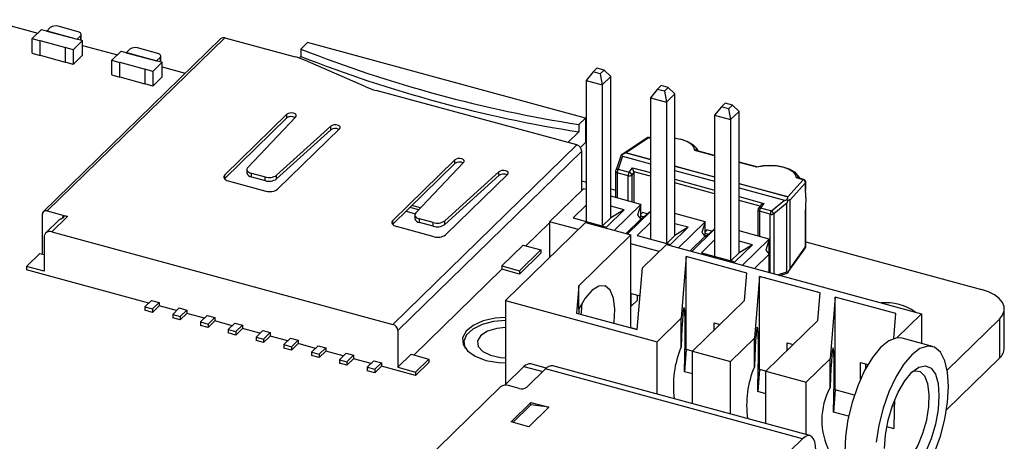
# Model space of a CAD drawing. Header units: millimetres. Extents: x 1628 to 1852, y 2209 to 2446.
# Tile 20 of 34: x 1817 to 1852, y 2263 to 2277. Entities that reach past the tile are written whole.
import ezdxf

# ---------------------------------------------------------------- set-up
doc = ezdxf.new("R2010")
doc.units = ezdxf.units.MM

msp = doc.modelspace()

# ---------------------------------------------------------------- linework, layer by layer
at = {"color": 7, "linetype": 'Continuous', "lineweight": 25}
for p, q in [((1815.958, 2277.382), (1817.702, 2276.908)), ((1818.143, 2277.106), (1818.017, 2276.983)), ((1819.12, 2276.957), (1818.413, 2277.149)), ((1817.509, 2276.719), (1817.836, 2277.038)), ((1817.836, 2277.038), (1817.999, 2276.993)), ((1817.999, 2276.993), (1817.995, 2276.989)), ((1819.1, 2276.688), (1817.995, 2276.989)), ((1817.999, 2276.993), (1817.999, 2276.988)), ((1818.017, 2276.983), (1819.078, 2276.694)), ((1824.254, 2276.745), (1818.038, 2270.678)), ((1819.078, 2276.694), (1819.204, 2276.817)), ((1819.227, 2276.66), (1819.227, 2276.866)), ((1824.254, 2276.745), (1826.712, 2276.077)), ((1817.509, 2276.719), (1817.783, 2276.645)), ((1817.509, 2276.205), (1817.509, 2276.719)), ((1817.783, 2276.645), (1817.788, 2276.649)), ((1817.783, 2276.13), (1817.783, 2276.645)), ((1817.788, 2276.649), (1818.672, 2276.409)), ((1817.788, 2276.135), (1817.788, 2276.649)), ((1824.115, 2276.717), (1817.898, 2270.65)), ((1818.668, 2276.404), (1818.672, 2276.409)), ((1818.942, 2276.33), (1818.668, 2276.404)), ((1818.668, 2276.404), (1818.668, 2275.89)), ((1819.268, 2276.649), (1818.942, 2276.33)), ((1819.105, 2276.693), (1819.1, 2276.688)), ((1819.105, 2276.693), (1819.268, 2276.649)), ((1819.268, 2276.134), (1819.268, 2276.649)), ((1819.268, 2276.482), (1820.492, 2276.15)), ((1821.909, 2276.197), (1821.201, 2276.39)), ((1827.153, 2276.579), (1826.92, 2276.351)), ((1836.882, 2273.935), (1827.153, 2276.579)), ((1817.509, 2276.205), (1817.783, 2276.13)), ((1817.783, 2276.13), (1817.788, 2276.135)), ((1817.788, 2276.135), (1818.668, 2275.896)), ((1818.942, 2276.33), (1818.942, 2275.815)), ((1818.942, 2275.815), (1819.268, 2276.134)), ((1820.297, 2275.96), (1820.624, 2276.279)), ((1820.624, 2276.279), (1820.788, 2276.234)), ((1820.788, 2276.234), (1820.783, 2276.23)), ((1821.889, 2275.929), (1820.783, 2276.23)), ((1820.788, 2276.234), (1820.788, 2276.228)), ((1820.931, 2276.347), (1820.805, 2276.224)), ((1820.805, 2276.224), (1821.866, 2275.935)), ((1821.866, 2275.935), (1821.992, 2276.058)), ((1822.016, 2275.9), (1822.016, 2276.106)), ((1826.858, 2276.034), (1826.92, 2276.094)), ((1826.92, 2276.351), (1826.92, 2276.094)), ((1818.942, 2275.815), (1818.668, 2275.89)), ((1820.297, 2275.96), (1820.572, 2275.885)), ((1820.297, 2275.445), (1820.297, 2275.96)), ((1820.572, 2275.885), (1820.576, 2275.89)), ((1820.572, 2275.371), (1820.572, 2275.885)), ((1820.576, 2275.89), (1821.461, 2275.649)), ((1820.576, 2275.376), (1820.576, 2275.89)), ((1822.057, 2275.889), (1821.73, 2275.57)), ((1821.893, 2275.934), (1821.889, 2275.929)), ((1821.893, 2275.934), (1822.057, 2275.889)), ((1822.057, 2275.375), (1822.057, 2275.889)), ((1822.057, 2275.724), (1822.871, 2275.503)), ((1829.191, 2275.024), (1827.075, 2275.951)), ((1820.297, 2275.445), (1820.572, 2275.371)), ((1820.572, 2275.371), (1820.576, 2275.376)), ((1820.576, 2275.376), (1821.456, 2275.136)), ((1821.456, 2275.645), (1821.461, 2275.649)), ((1821.456, 2275.645), (1821.456, 2275.131)), ((1821.73, 2275.57), (1821.456, 2275.645)), ((1821.73, 2275.57), (1821.73, 2275.056)), ((1821.73, 2275.056), (1822.057, 2275.375)), ((1837.147, 2275.55), (1836.91, 2275.251)), ((1837.279, 2275.679), (1837.147, 2275.55)), ((1837.398, 2275.481), (1837.147, 2275.55)), ((1837.531, 2275.611), (1837.279, 2275.679)), ((1837.531, 2275.611), (1837.398, 2275.481)), ((1837.398, 2275.481), (1837.471, 2275.098)), ((1837.768, 2275.387), (1837.471, 2275.098)), ((1837.768, 2275.387), (1837.531, 2275.611)), ((1837.768, 2270.431), (1837.768, 2275.387)), ((1821.73, 2275.056), (1821.456, 2275.131)), ((1836.91, 2275.251), (1837.471, 2275.098)), ((1836.91, 2275.251), (1836.91, 2270.305)), ((1837.471, 2275.098), (1837.471, 2270.152)), ((1839.526, 2275.069), (1839.393, 2274.939)), ((1839.777, 2275), (1839.526, 2275.069)), ((1836.575, 2272.989), (1829.553, 2274.898)), ((1839.393, 2274.939), (1839.156, 2274.64)), ((1839.645, 2274.871), (1839.393, 2274.939)), ((1839.777, 2275), (1839.645, 2274.871)), ((1839.645, 2274.871), (1839.718, 2274.487)), ((1840.014, 2274.777), (1839.718, 2274.487)), ((1840.014, 2274.777), (1839.777, 2275)), ((1840.014, 2269.82), (1840.014, 2274.777)), ((1839.156, 2274.64), (1839.718, 2274.487)), ((1839.156, 2274.64), (1839.156, 2269.694)), ((1839.718, 2274.487), (1839.718, 2269.541)), ((1841.639, 2274.329), (1841.403, 2274.03)), ((1841.772, 2274.458), (1841.639, 2274.329)), ((1841.891, 2274.26), (1841.639, 2274.329)), ((1842.024, 2274.39), (1841.772, 2274.458)), ((1842.024, 2274.39), (1841.891, 2274.26)), ((1842.261, 2274.166), (1842.024, 2274.39)), ((1824.25, 2271.942), (1826.426, 2274.066)), ((1826.735, 2273.982), (1825.054, 2272.205)), ((1826.426, 2273.937), (1826.426, 2274.066)), ((1841.403, 2274.03), (1841.964, 2273.877)), ((1841.403, 2274.03), (1841.403, 2269.084)), ((1841.891, 2274.26), (1841.964, 2273.877)), ((1842.261, 2274.166), (1841.964, 2273.877)), ((1842.261, 2269.21), (1842.261, 2274.166)), ((1824.25, 2271.813), (1826.426, 2273.937)), ((1827.968, 2273.647), (1826.068, 2271.929)), ((1827.968, 2273.518), (1827.968, 2273.647)), ((1836.648, 2273.707), (1836.882, 2273.935)), ((1836.648, 2273.707), (1836.648, 2273.45)), ((1836.882, 2273.935), (1836.882, 2273.077)), ((1841.964, 2273.877), (1841.964, 2268.931)), ((1827.968, 2273.518), (1826.068, 2271.801)), ((1826.1, 2271.439), (1828.276, 2273.563)), ((1836.648, 2273.45), (1836.264, 2273.074)), ((1830.134, 2266.703), (1836.575, 2272.989)), ((1836.882, 2273.077), (1836.702, 2272.902)), ((1839.03, 2273.234), (1838.135, 2272.63)), ((1839.09, 2273.24), (1838.306, 2272.711)), ((1839.156, 2273.236), (1839.113, 2273.248)), ((1836.752, 2272.77), (1830.311, 2266.484)), ((1836.752, 2271.401), (1836.752, 2272.77)), ((1841.403, 2272.625), (1840.757, 2272.801)), ((1830.135, 2270.342), (1832.311, 2272.466)), ((1830.135, 2270.214), (1832.311, 2272.338)), ((1832.62, 2272.382), (1830.939, 2270.606)), ((1832.311, 2272.338), (1832.311, 2272.466)), ((1838.103, 2272.568), (1837.942, 2272.096)), ((1838.182, 2272.592), (1838.027, 2272.138)), ((1838.182, 2272.592), (1839.156, 2272.328)), ((1842.88, 2272.224), (1842.261, 2272.392)), ((1824.25, 2271.813), (1824.25, 2271.942)), ((1825.023, 2272.137), (1825.023, 2272.009)), ((1825.183, 2272.001), (1825.668, 2271.869)), ((1825.183, 2271.872), (1825.183, 2272.001)), ((1826.068, 2271.801), (1826.068, 2271.929)), ((1833.853, 2272.047), (1831.953, 2270.33)), ((1833.853, 2271.919), (1831.953, 2270.201)), ((1831.985, 2269.84), (1834.161, 2271.964)), ((1833.853, 2271.919), (1833.853, 2272.047)), ((1837.937, 2272.064), (1837.937, 2271.15)), ((1838.373, 2271.914), (1837.99, 2272.018)), ((1838.027, 2272.138), (1838.41, 2272.034)), ((1838.41, 2272.034), (1838.526, 2272.193)), ((1838.578, 2272.031), (1838.508, 2271.936)), ((1838.578, 2272.031), (1838.578, 2270.975)), ((1840.014, 2272.094), (1841.403, 2271.717)), ((1824.25, 2271.813), (1824.243, 2271.805)), ((1824.376, 2271.733), (1825.695, 2271.374)), ((1825.183, 2271.872), (1825.668, 2271.74)), ((1825.668, 2271.74), (1825.668, 2271.869)), ((1836.752, 2271.73), (1836.91, 2271.687)), ((1843.966, 2271.173), (1844.501, 2271.769)), ((1844.591, 2271.661), (1844.053, 2271.062)), ((1844.501, 2271.769), (1844.267, 2271.833)), ((1844.524, 2271.777), (1844.317, 2271.833)), ((1844.591, 2271.397), (1844.591, 2271.661)), ((1844.598, 2271.416), (1844.598, 2271.681)), ((1836.808, 2271.456), (1835.623, 2270.299)), ((1836.91, 2271.429), (1836.808, 2271.456)), ((1837.768, 2271.454), (1837.937, 2271.408)), ((1842.261, 2271.484), (1843.846, 2271.053)), ((1836.91, 2270.883), (1836.446, 2270.431)), ((1838.821, 2270.909), (1837.768, 2271.196)), ((1838.821, 2270.909), (1837.886, 2269.997)), ((1838.821, 2270.909), (1838.705, 2270.527)), ((1838.821, 2270.39), (1838.821, 2270.909)), ((1843.015, 2270.874), (1842.938, 2270.769)), ((1843.125, 2270.943), (1843.009, 2270.784)), ((1843.391, 2270.68), (1843.846, 2271.053)), ((1843.932, 2270.947), (1843.475, 2270.571)), ((1843.932, 2268.541), (1843.932, 2270.947)), ((1844.053, 2268.661), (1844.053, 2271.062)), ((1817.861, 2270.555), (1817.861, 2269.164)), ((1818.038, 2270.678), (1818.745, 2270.486)), ((1830.599, 2270.667), (1830.919, 2270.58)), ((1831.043, 2270.716), (1830.735, 2270.8)), ((1831.108, 2270.784), (1830.804, 2270.867)), ((1830.908, 2270.538), (1830.908, 2270.409)), ((1837.615, 2270.113), (1838.231, 2270.715)), ((1838.231, 2270.715), (1837.768, 2270.841)), ((1838.231, 2270.715), (1837.768, 2270.431)), ((1838.354, 2269.87), (1839.156, 2270.653)), ((1838.883, 2270.621), (1838.821, 2270.561)), ((1839.053, 2270.575), (1838.883, 2270.621)), ((1838.93, 2270.466), (1839.156, 2270.666)), ((1841.067, 2270.299), (1840.014, 2270.585)), ((1842.918, 2270.71), (1842.918, 2269.796)), ((1843.354, 2270.56), (1842.972, 2270.664)), ((1843.009, 2270.784), (1843.391, 2270.68)), ((1844.591, 2269.423), (1844.591, 2270.703)), ((1844.598, 2269.443), (1844.598, 2270.723)), ((1818.452, 2270.361), (1817.985, 2269.906)), ((1818.745, 2270.486), (1818.195, 2269.948)), ((1830.135, 2270.214), (1830.128, 2270.206)), ((1830.135, 2270.214), (1830.135, 2270.342)), ((1831.553, 2270.27), (1831.068, 2270.401)), ((1831.068, 2270.273), (1831.068, 2270.401)), ((1831.553, 2270.141), (1831.068, 2270.273)), ((1831.553, 2270.141), (1831.553, 2270.27)), ((1831.953, 2270.201), (1831.953, 2270.33)), ((1834.083, 2267.537), (1836.883, 2270.27)), ((1835.623, 2270.262), (1834.794, 2269.454)), ((1836.633, 2270.025), (1835.623, 2270.299)), ((1835.623, 2270.299), (1835.623, 2269.039)), ((1836.446, 2270.431), (1837.615, 2270.113)), ((1836.883, 2270.27), (1838.475, 2269.837)), ((1837.48, 2270.15), (1837.768, 2270.431)), ((1838.818, 2270.388), (1838.301, 2269.884)), ((1839.156, 2270.272), (1838.693, 2269.82)), ((1838.705, 2270.527), (1838.818, 2270.388)), ((1838.818, 2270.388), (1838.93, 2270.466)), ((1838.821, 2270.508), (1838.941, 2270.476)), ((1840.477, 2270.104), (1840.014, 2270.23)), ((1841.067, 2270.299), (1840.133, 2269.386)), ((1841.067, 2270.299), (1840.952, 2269.917)), ((1841.067, 2269.78), (1841.067, 2270.299)), ((1818.195, 2269.948), (1830.134, 2266.703)), ((1831.579, 2269.775), (1830.261, 2270.134)), ((1839.861, 2269.503), (1840.477, 2270.104)), ((1840.477, 2270.104), (1840.014, 2269.82)), ((1840.6, 2269.259), (1841.403, 2270.043)), ((1840.952, 2269.917), (1841.064, 2269.777)), ((1841.064, 2269.777), (1841.176, 2269.856)), ((1841.129, 2270.011), (1841.067, 2269.95)), ((1841.067, 2269.898), (1841.187, 2269.865)), ((1841.3, 2269.964), (1841.129, 2270.011)), ((1841.176, 2269.856), (1841.403, 2270.055)), ((1843.314, 2269.688), (1842.261, 2269.975)), ((1817.929, 2269.763), (1817.929, 2268.563)), ((1838.475, 2269.837), (1836.65, 2268.055)), ((1838.475, 2266.58), (1838.475, 2269.837)), ((1839.463, 2269.256), (1838.475, 2269.524)), ((1838.693, 2269.82), (1839.861, 2269.503)), ((1838.873, 2268.681), (1839.713, 2269.5)), ((1839.713, 2269.5), (1848.646, 2267.073)), ((1839.726, 2269.539), (1840.014, 2269.82)), ((1841.064, 2269.777), (1840.548, 2269.274)), ((1841.403, 2269.662), (1840.939, 2269.209)), ((1842.724, 2269.494), (1842.261, 2269.62)), ((1843.314, 2269.688), (1842.379, 2268.776)), ((1843.314, 2269.688), (1843.198, 2269.306)), ((1843.314, 2268.522), (1843.314, 2269.688)), ((1844.598, 2269.598), (1850.746, 2267.927)), ((1817.31, 2268.731), (1817.777, 2269.187)), ((1817.777, 2269.187), (1817.929, 2269.146)), ((1833.952, 2268.751), (1834.698, 2269.48)), ((1834.571, 2268.583), (1835.317, 2269.312)), ((1835.317, 2269.192), (1834.571, 2268.463)), ((1834.698, 2269.48), (1835.317, 2269.312)), ((1835.317, 2269.312), (1835.317, 2269.192)), ((1840.939, 2269.209), (1842.107, 2268.892)), ((1841.972, 2268.929), (1842.261, 2269.21)), ((1842.107, 2268.892), (1842.724, 2269.494)), ((1842.724, 2269.494), (1842.261, 2269.21)), ((1843.31, 2269.167), (1842.794, 2268.663)), ((1843.198, 2269.306), (1843.31, 2269.167)), ((1843.31, 2269.167), (1843.31, 2268.523)), ((1843.991, 2268.551), (1844.58, 2269.385)), ((1844.053, 2268.661), (1844.591, 2269.423)), ((1840.411, 2269.078), (1840.23, 2266.914)), ((1842.534, 2268.501), (1840.411, 2269.078)), ((1840.411, 2265.821), (1840.411, 2269.078)), ((1817.31, 2268.731), (1817.31, 2268.611)), ((1817.929, 2268.563), (1817.31, 2268.731)), ((1821.592, 2267.448), (1817.31, 2268.611)), ((1833.952, 2268.631), (1830.874, 2265.627)), ((1833.952, 2268.751), (1833.952, 2268.631)), ((1833.952, 2268.751), (1834.571, 2268.583)), ((1834.571, 2268.463), (1833.952, 2268.631)), ((1834.571, 2268.583), (1834.571, 2268.463)), ((1838.692, 2266.517), (1838.873, 2268.681)), ((1842.453, 2267.539), (1842.534, 2268.501)), ((1843.691, 2268.42), (1843.938, 2268.496)), ((1842.976, 2268.381), (1842.794, 2266.217)), ((1845.099, 2267.804), (1842.976, 2268.381)), ((1842.976, 2265.124), (1842.976, 2268.381)), ((1836.65, 2268.055), (1836.569, 2267.094)), ((1836.65, 2267.233), (1836.65, 2268.055)), ((1838.485, 2267.78), (1838.791, 2267.697)), ((1838.485, 2267.344), (1838.485, 2267.78)), ((1845.018, 2266.842), (1845.099, 2267.804)), ((1821.455, 2267.314), (1821.688, 2267.542)), ((1821.688, 2267.542), (1821.954, 2267.47)), ((1821.72, 2267.242), (1821.954, 2267.47)), ((1821.954, 2267.47), (1821.954, 2267.35)), ((1834.083, 2267.537), (1839.39, 2266.094)), ((1834.083, 2267.537), (1834.083, 2264.6)), ((1838.686, 2267.541), (1838.485, 2267.344)), ((1838.686, 2267.725), (1838.686, 2267.541)), ((1840.628, 2265.758), (1842.453, 2267.539)), ((1845.629, 2267.66), (1845.448, 2265.496)), ((1847.752, 2267.083), (1845.629, 2267.66)), ((1845.629, 2264.402), (1845.629, 2267.66)), ((1821.455, 2267.314), (1821.72, 2267.242)), ((1821.455, 2267.314), (1821.455, 2267.194)), ((1821.72, 2267.122), (1821.455, 2267.194)), ((1821.954, 2267.35), (1821.72, 2267.122)), ((1821.72, 2267.242), (1821.72, 2267.122)), ((1822.565, 2267.183), (1821.954, 2267.35)), ((1822.428, 2267.05), (1822.661, 2267.277)), ((1822.661, 2267.277), (1822.926, 2267.205)), ((1822.693, 2266.977), (1822.926, 2267.205)), ((1822.926, 2267.085), (1822.693, 2266.857)), ((1822.926, 2267.205), (1822.926, 2267.085)), ((1823.538, 2266.919), (1822.926, 2267.085)), ((1836.569, 2267.094), (1838.692, 2266.517)), ((1838.475, 2267.347), (1838.485, 2267.344)), ((1847.678, 2266.205), (1847.752, 2267.083)), ((1851.546, 2265.872), (1851.546, 2267.244)), ((1822.428, 2267.05), (1822.428, 2266.93)), ((1822.428, 2267.05), (1822.693, 2266.977)), ((1822.693, 2266.857), (1822.428, 2266.93)), ((1822.693, 2266.977), (1822.693, 2266.857)), ((1823.401, 2266.785), (1823.634, 2267.013)), ((1823.401, 2266.785), (1823.666, 2266.713)), ((1823.401, 2266.785), (1823.401, 2266.665)), ((1823.634, 2267.013), (1823.899, 2266.941)), ((1823.666, 2266.713), (1823.899, 2266.941)), ((1823.899, 2266.821), (1823.666, 2266.593)), ((1823.899, 2266.941), (1823.899, 2266.821)), ((1824.511, 2266.655), (1823.899, 2266.821)), ((1824.373, 2266.521), (1824.607, 2266.748)), ((1824.607, 2266.748), (1824.872, 2266.676)), ((1840.23, 2266.914), (1839.39, 2266.094)), ((1840.23, 2265.91), (1840.23, 2266.914)), ((1841.384, 2266.756), (1841.593, 2266.7)), ((1841.384, 2266.496), (1841.384, 2266.756)), ((1843.193, 2265.061), (1845.018, 2266.842)), ((1847.781, 2266.228), (1848.646, 2267.073)), ((1848.646, 2267.073), (1848.646, 2266.033)), ((1851.373, 2266.883), (1849.546, 2265.1)), ((1851.373, 2266.883), (1851.373, 2265.512)), ((1823.666, 2266.593), (1823.401, 2266.665)), ((1823.666, 2266.713), (1823.666, 2266.593)), ((1824.373, 2266.521), (1824.373, 2266.401)), ((1824.373, 2266.521), (1824.639, 2266.449)), ((1824.639, 2266.329), (1824.373, 2266.401)), ((1824.639, 2266.449), (1824.872, 2266.676)), ((1824.872, 2266.556), (1824.639, 2266.329)), ((1824.639, 2266.449), (1824.639, 2266.329)), ((1824.872, 2266.676), (1824.872, 2266.556)), ((1825.483, 2266.39), (1824.872, 2266.556)), ((1825.346, 2266.256), (1825.58, 2266.484)), ((1825.58, 2266.484), (1825.845, 2266.412)), ((1825.612, 2266.184), (1825.845, 2266.412)), ((1825.845, 2266.412), (1825.845, 2266.292)), ((1830.311, 2266.484), (1830.311, 2265.198)), ((1838.475, 2266.58), (1838.472, 2266.577)), ((1838.692, 2266.521), (1838.475, 2266.58)), ((1841.571, 2266.678), (1841.571, 2266.706)), ((1825.346, 2266.256), (1825.346, 2266.136)), ((1825.346, 2266.256), (1825.612, 2266.184)), ((1825.612, 2266.064), (1825.346, 2266.136)), ((1825.845, 2266.292), (1825.612, 2266.064)), ((1825.612, 2266.184), (1825.612, 2266.064)), ((1826.456, 2266.126), (1825.845, 2266.292)), ((1826.319, 2265.992), (1826.553, 2266.22)), ((1826.553, 2266.22), (1826.818, 2266.148)), ((1826.585, 2265.92), (1826.818, 2266.148)), ((1826.818, 2266.148), (1826.818, 2266.028)), ((1832.62, 2266.061), (1832.62, 2265.945)), ((1839.39, 2264.255), (1839.39, 2266.094)), ((1842.794, 2266.217), (1841.954, 2265.397)), ((1842.794, 2265.213), (1842.794, 2266.217)), ((1843.949, 2266.059), (1844.157, 2266.002)), ((1843.949, 2265.799), (1843.949, 2266.059)), ((1847.967, 2266.217), (1847.781, 2266.228)), ((1849.028, 2265.929), (1847.967, 2266.217)), ((1826.319, 2265.992), (1826.319, 2265.872)), ((1826.319, 2265.992), (1826.585, 2265.92)), ((1826.585, 2265.8), (1826.319, 2265.872)), ((1826.818, 2266.028), (1826.585, 2265.8)), ((1826.585, 2265.92), (1826.585, 2265.8)), ((1827.429, 2265.861), (1826.818, 2266.028)), ((1827.292, 2265.728), (1827.525, 2265.955)), ((1827.292, 2265.728), (1827.557, 2265.655)), ((1827.292, 2265.728), (1827.292, 2265.607)), ((1827.525, 2265.955), (1827.791, 2265.883)), ((1827.557, 2265.655), (1827.791, 2265.883)), ((1827.791, 2265.763), (1827.557, 2265.535)), ((1827.791, 2265.883), (1827.791, 2265.763)), ((1828.402, 2265.597), (1827.791, 2265.763)), ((1840.411, 2265.821), (1840.346, 2265.041)), ((1840.631, 2265.761), (1840.411, 2265.821)), ((1840.628, 2265.758), (1841.954, 2265.397)), ((1840.628, 2263.919), (1840.628, 2265.758)), ((1844.135, 2265.981), (1844.135, 2266.008)), ((1827.557, 2265.535), (1827.292, 2265.607)), ((1827.557, 2265.655), (1827.557, 2265.535)), ((1828.265, 2265.463), (1828.498, 2265.691)), ((1828.265, 2265.463), (1828.265, 2265.343)), ((1828.265, 2265.463), (1828.53, 2265.391)), ((1828.498, 2265.691), (1828.764, 2265.619)), ((1828.53, 2265.391), (1828.764, 2265.619)), ((1828.764, 2265.499), (1828.53, 2265.271)), ((1828.53, 2265.391), (1828.53, 2265.271)), ((1828.764, 2265.619), (1828.764, 2265.499)), ((1829.375, 2265.333), (1828.764, 2265.499)), ((1829.238, 2265.199), (1829.471, 2265.426)), ((1829.471, 2265.426), (1829.736, 2265.354)), ((1830.311, 2265.198), (1830.778, 2265.654)), ((1830.778, 2265.654), (1831.397, 2265.485)), ((1830.93, 2265.03), (1831.397, 2265.485)), ((1831.397, 2265.365), (1830.93, 2264.91)), ((1831.397, 2265.485), (1831.397, 2265.365)), ((1841.954, 2263.558), (1841.954, 2265.397)), ((1845.448, 2265.496), (1844.608, 2264.676)), ((1845.448, 2264.492), (1845.448, 2265.496)), ((1846.514, 2265.362), (1846.772, 2265.292)), ((1846.514, 2264.784), (1846.514, 2265.362)), ((1851.373, 2265.512), (1849.523, 2263.706)), ((1828.53, 2265.271), (1828.265, 2265.343)), ((1829.238, 2265.199), (1829.503, 2265.127)), ((1829.238, 2265.199), (1829.238, 2265.079)), ((1829.503, 2265.007), (1829.238, 2265.079)), ((1829.503, 2265.127), (1829.736, 2265.354)), ((1829.736, 2265.234), (1829.503, 2265.007)), ((1829.503, 2265.127), (1829.503, 2265.007)), ((1829.736, 2265.354), (1829.736, 2265.234)), ((1830.93, 2264.91), (1829.736, 2265.234)), ((1830.311, 2265.198), (1830.93, 2265.03)), ((1830.93, 2265.03), (1830.93, 2264.91)), ((1834.727, 2265.228), (1834.053, 2264.57)), ((1834.727, 2265.228), (1835.388, 2265.049)), ((1835.48, 2265.139), (1834.827, 2264.501)), ((1835.51, 2265.166), (1834.966, 2265.313)), ((1844.479, 2262.693), (1835.48, 2265.139)), ((1844.741, 2262.801), (1835.742, 2265.246)), ((1840.628, 2264.964), (1840.346, 2265.041)), ((1842.976, 2265.124), (1842.911, 2264.344)), ((1843.196, 2265.064), (1842.976, 2265.124)), ((1843.193, 2265.061), (1844.608, 2264.676)), ((1843.193, 2263.222), (1843.193, 2265.061)), ((1846.7, 2265.164), (1846.7, 2265.311)), ((1844.608, 2262.837), (1844.608, 2264.676)), ((1833.91, 2264.517), (1829.523, 2260.235)), ((1834.556, 2264.458), (1834.181, 2264.56)), ((1843.193, 2264.267), (1842.911, 2264.344)), ((1845.629, 2264.402), (1845.564, 2263.623)), ((1846.296, 2264.221), (1845.629, 2264.402)), ((1834.274, 2263.283), (1834.974, 2263.966)), ((1834.343, 2263.264), (1834.974, 2263.88)), ((1835.593, 2263.798), (1834.893, 2263.114)), ((1834.974, 2263.966), (1835.593, 2263.798)), ((1834.974, 2263.88), (1834.974, 2263.966)), ((1835.593, 2263.798), (1834.974, 2263.88)), ((1847.707, 2263.838), (1847.635, 2263.857)), ((1846.094, 2263.479), (1845.564, 2263.623)), ((1834.893, 2263.114), (1834.274, 2263.283)), ((1847.686, 2263.046), (1847.433, 2263.115)), ((1838.412, 2256.771), (1844.479, 2262.693))]:
    msp.add_line(p, q, dxfattribs=at)
at = {"color": 8, "linetype": 'Continuous', "lineweight": 25}
for p, q in [((1819.204, 2276.817), (1819.204, 2276.666)), ((1821.992, 2276.058), (1821.992, 2275.907)), ((1839.156, 2273.222), (1839.09, 2273.24)), ((1839.156, 2272.477), (1838.297, 2272.71)), ((1838.306, 2272.711), (1839.156, 2272.48)), ((1841.403, 2272.611), (1840.707, 2272.8)), ((1842.883, 2272.209), (1842.261, 2272.378)), ((1837.99, 2272.018), (1837.99, 2271.135)), ((1838.373, 2271.031), (1838.373, 2271.914)), ((1838.508, 2271.936), (1838.508, 2270.994)), ((1838.526, 2272.193), (1839.156, 2272.022)), ((1839.156, 2271.891), (1838.576, 2272.049)), ((1840.014, 2272.247), (1841.403, 2271.87)), ((1841.403, 2271.866), (1840.014, 2272.243)), ((1840.014, 2271.788), (1841.403, 2271.411)), ((1841.403, 2271.281), (1840.014, 2271.658)), ((1842.261, 2271.637), (1843.966, 2271.173)), ((1843.97, 2271.168), (1842.261, 2271.633)), ((1842.261, 2271.178), (1843.125, 2270.943)), ((1842.996, 2270.848), (1842.261, 2271.048)), ((1842.972, 2270.664), (1842.972, 2269.781)), ((1843.354, 2268.511), (1843.354, 2270.56)), ((1843.475, 2270.571), (1843.475, 2268.478)), ((1818.569, 2270.468), (1818.569, 2270.428)), ((1843.609, 2268.442), (1843.932, 2268.541))]:
    msp.add_line(p, q, dxfattribs=at)
at = {"color": 7, "linetype": 'Continuous', "lineweight": 25, "flags": 128}
for points in [[(1819.204, 2276.817), (1819.219, 2276.836), (1819.226, 2276.856), (1819.226, 2276.876), (1819.218, 2276.896), (1819.203, 2276.915), (1819.181, 2276.931), (1819.153, 2276.946), (1819.12, 2276.957)], [(1821.992, 2276.058), (1822.007, 2276.077), (1822.015, 2276.097), (1822.014, 2276.117), (1822.007, 2276.137), (1821.991, 2276.155), (1821.969, 2276.172), (1821.942, 2276.186), (1821.909, 2276.197)], [(1826.735, 2273.982), (1826.754, 2274.015), (1826.747, 2274.05), (1826.715, 2274.081), (1826.662, 2274.103), (1826.597, 2274.113), (1826.529, 2274.11), (1826.469, 2274.093), (1826.426, 2274.066)], [(1828.276, 2273.563), (1828.295, 2273.597), (1828.288, 2273.631), (1828.256, 2273.662), (1828.203, 2273.684), (1828.138, 2273.694), (1828.07, 2273.691), (1828.011, 2273.674), (1827.968, 2273.647)], [(1840.014, 2273.226), (1840.039, 2273.223), (1840.272, 2273.177), (1840.476, 2273.104), (1840.635, 2273.011), (1840.74, 2272.903), (1840.782, 2272.788)], [(1840.842, 2272.778), (1840.778, 2272.865), (1840.691, 2272.962)], [(1832.62, 2272.382), (1832.639, 2272.416), (1832.632, 2272.451), (1832.6, 2272.482), (1832.547, 2272.504), (1832.482, 2272.514), (1832.414, 2272.51), (1832.354, 2272.493), (1832.311, 2272.466)], [(1842.878, 2272.219), (1843.104, 2272.261), (1843.35, 2272.273), (1843.598, 2272.256), (1843.832, 2272.209), (1844.036, 2272.137), (1844.195, 2272.044), (1844.299, 2271.936), (1844.341, 2271.821)], [(1844.267, 2271.833), (1844.236, 2271.944), (1844.143, 2272.049), (1843.993, 2272.14), (1843.798, 2272.211), (1843.572, 2272.255), (1843.332, 2272.269), (1843.097, 2272.254), (1842.883, 2272.209)], [(1824.25, 2271.942), (1824.228, 2271.914), (1824.217, 2271.884), (1824.217, 2271.854), (1824.229, 2271.824), (1824.252, 2271.796), (1824.285, 2271.771), (1824.327, 2271.75), (1824.376, 2271.733)], [(1825.054, 2272.205), (1825.034, 2272.177), (1825.024, 2272.148), (1825.026, 2272.118), (1825.038, 2272.089), (1825.061, 2272.062), (1825.094, 2272.038), (1825.135, 2272.017), (1825.183, 2272.001)], [(1834.161, 2271.964), (1834.18, 2271.997), (1834.173, 2272.032), (1834.141, 2272.063), (1834.088, 2272.085), (1834.023, 2272.095), (1833.955, 2272.091), (1833.896, 2272.075), (1833.853, 2272.047)], [(1844.401, 2271.81), (1844.338, 2271.897), (1844.251, 2271.995)], [(1830.939, 2270.606), (1830.918, 2270.578), (1830.909, 2270.548), (1830.911, 2270.519), (1830.923, 2270.49), (1830.946, 2270.463), (1830.979, 2270.438), (1831.02, 2270.418), (1831.068, 2270.401)], [(1818.452, 2270.361), (1818.465, 2270.373), (1818.485, 2270.386)], [(1830.135, 2270.342), (1830.113, 2270.314), (1830.102, 2270.285), (1830.102, 2270.254), (1830.114, 2270.225), (1830.137, 2270.197), (1830.17, 2270.172), (1830.211, 2270.15), (1830.261, 2270.134)], [(1837.884, 2266.736), (1837.889, 2266.773), (1837.909, 2267.237), (1837.859, 2267.624), (1837.742, 2267.902), (1837.569, 2268.047), (1837.355, 2268.046), (1837.116, 2267.9), (1836.875, 2267.621), (1836.65, 2267.233)], [(1851.373, 2266.883), (1851.484, 2267.023), (1851.54, 2267.172), (1851.538, 2267.324), (1851.48, 2267.472), (1851.366, 2267.612), (1851.201, 2267.737), (1850.992, 2267.843), (1850.746, 2267.927)], [(1836.735, 2267.049), (1836.743, 2267.126), (1836.761, 2267.442)], [(1834.083, 2266.944), (1833.718, 2266.917), (1833.294, 2266.822), (1832.944, 2266.667), (1832.699, 2266.465), (1832.579, 2266.235), (1832.597, 2265.997), (1832.75, 2265.773), (1833.025, 2265.582), (1833.396, 2265.44)], [(1834.083, 2266.833), (1833.666, 2266.797), (1833.265, 2266.695), (1832.939, 2266.537), (1832.719, 2266.337), (1832.623, 2266.112), (1832.66, 2265.882), (1832.667, 2265.868)], [(1834.083, 2266.588), (1833.775, 2266.558), (1833.45, 2266.46), (1833.215, 2266.309), (1833.102, 2266.123), (1833.127, 2265.93), (1833.286, 2265.754), (1833.557, 2265.619), (1833.904, 2265.545), (1834.083, 2265.533)], [(1847.781, 2266.228), (1847.505, 2266.125), (1847.216, 2265.89), (1846.928, 2265.537), (1846.657, 2265.083), (1846.416, 2264.551), (1846.217, 2263.968), (1846.071, 2263.365), (1845.985, 2262.772), (1845.964, 2262.219), (1846.008, 2261.736), (1846.115, 2261.345)], [(1849.107, 2262.213), (1849.311, 2262.785), (1849.464, 2263.381), (1849.558, 2263.972), (1849.591, 2264.528), (1849.558, 2265.021), (1849.464, 2265.426), (1849.311, 2265.724), (1849.107, 2265.899), (1848.864, 2265.942), (1848.593, 2265.852), (1848.307, 2265.632), (1848.022, 2265.294), (1847.75, 2264.855), (1847.507, 2264.337), (1847.304, 2263.765), (1847.151, 2263.169), (1847.056, 2262.578)], [(1833.396, 2265.44), (1833.833, 2265.362), (1834.083, 2265.348)], [(1847.355, 2262.346), (1847.388, 2262.83), (1847.483, 2263.344), (1847.634, 2263.854), (1847.831, 2264.325), (1848.061, 2264.723), (1848.307, 2265.023), (1848.554, 2265.204), (1848.783, 2265.254), (1848.98, 2265.168), (1849.132, 2264.954), (1849.227, 2264.625), (1849.259, 2264.204), (1849.227, 2263.72), (1849.132, 2263.205), (1848.98, 2262.695), (1848.783, 2262.225)], [(1848.086, 2261.801), (1848.312, 2262.077), (1848.52, 2262.448), (1848.697, 2262.884), (1848.828, 2263.353), (1848.904, 2263.821), (1848.92, 2264.253), (1848.873, 2264.617), (1848.769, 2264.886), (1848.613, 2265.04), (1848.419, 2265.067), (1848.321, 2265.037)], [(1844.946, 2262.291), (1844.937, 2262.45), (1844.91, 2262.584), (1844.867, 2262.691), (1844.809, 2262.764), (1844.738, 2262.801), (1844.658, 2262.802), (1844.57, 2262.765), (1844.479, 2262.693)]]:
    msp.add_lwpolyline(points, dxfattribs=at)
at = {"color": 8, "linetype": 'Continuous', "lineweight": 25, "flags": 128}
for points in [[(1840.707, 2272.8), (1840.677, 2272.911), (1840.583, 2273.017), (1840.433, 2273.108), (1840.238, 2273.178), (1840.014, 2273.222)], [(1842.972, 2270.664), (1842.955, 2270.67), (1842.941, 2270.677), (1842.93, 2270.685), (1842.923, 2270.695), (1842.919, 2270.704), (1842.918, 2270.71)]]:
    msp.add_lwpolyline(points, dxfattribs=at)
at = {"color": 7, "linetype": 'Continuous', "lineweight": 25}
for centre, radius, start, end in [((1818.321, 2276.855), 0.308, 72.696, 125.3989), ((1824.209, 2276.61), 0.143, 71.5838, 131.3262), ((1821.11, 2276.095), 0.308, 72.696, 125.3989), ((1826.036, 2273.554), 2.613, 66.5632, 74.9873), ((1843.667, 2318.751), 45.588, 248.4472, 261.1438), ((1843.667, 2318.494), 45.588, 248.4472, 261.1438), ((1830.23, 2277.421), 2.613, 246.5632, 254.9873), ((1826.583, 2273.72), 0.267, 61.6194, 125.805), ((1828.124, 2273.301), 0.267, 61.9774, 125.781), ((1836.509, 2272.756), 0.243, 3.3916, 74.3338), ((1839.086, 2273.151), 0.1, 74.7955, 124.0095), ((1832.468, 2272.121), 0.267, 61.6194, 125.805), ((1825.198, 2272.051), 0.18, 193.6528, 265.3442), ((1825.805, 2272.318), 0.47, 252.9829, 304.1013), ((1834.009, 2271.702), 0.267, 61.9774, 125.781), ((1838.037, 2272.064), 0.1, 161.1955, 180), ((1838.21, 2272.016), 0.22, 146.2402, 179.398), ((1838.593, 2271.912), 0.22, 146.2402, 179.398), ((1838.418, 2272.061), 0.154, 252.696, 305.3989), ((1838.377, 2271.904), 0.135, 13.6985, 75.8796), ((1825.805, 2272.189), 0.47, 252.9829, 304.1013), ((1844.477, 2271.658), 0.113, 1.3792, 77.9315), ((1844.498, 2271.681), 0.1, 0, 74.7955), ((1825.832, 2271.816), 0.462, 252.696, 305.3989), ((1844.568, 2271.416), 0.0304, 319.1996, 359.1934), ((1817.991, 2270.557), 0.13, 68.8623, 180.9223), ((1843.018, 2270.71), 0.1, 143.6382, 180), ((1843.192, 2270.662), 0.22, 146.2402, 179.398), ((1843.575, 2270.558), 0.22, 146.2402, 179.398), ((1843.4, 2270.725), 0.171, 254.4314, 295.8453), ((1843.31, 2270.532), 0.169, 13.3748, 61.2813), ((1844.568, 2270.723), 0.0304, 319.1996, 359.1934), ((1818.678, 2270.268), 0.228, 72.6597, 118.582), ((1831.083, 2270.452), 0.18, 193.6528, 265.3442), ((1831.69, 2270.719), 0.47, 252.9829, 304.1013), ((1831.69, 2270.59), 0.47, 252.9829, 304.1013), ((1818.124, 2269.766), 0.195, 68.8623, 180.9223), ((1831.717, 2270.216), 0.462, 252.696, 305.3989), ((1844.498, 2269.443), 0.1, 324.7917, 0), ((1847.404, 2265.706), 1.756, 54.2069, 95.384), ((1830.069, 2266.469), 0.243, 3.3916, 74.3338), ((1843.467, 2264.559), 3.508, 157.3517, 187.6524), ((1851.049, 2265.89), 0.498, 310.647, 357.9988), ((1834.926, 2265.05), 0.266, 81.3086, 138.3359), ((1835.7, 2264.975), 0.274, 81.2084, 143.4909), ((1846.032, 2263.862), 3.508, 157.3517, 187.6524), ((1834.089, 2264.266), 0.308, 72.696, 125.3989), ((1834.648, 2264.752), 0.308, 252.696, 305.3989), ((1847.557, 2263.345), 2.401, 151.4686, 207.8121)]:
    msp.add_arc(centre, radius, start, end, dxfattribs=at)
at = {"color": 8, "linetype": 'Continuous', "lineweight": 25}
for centre, radius, start, end in [((1839.066, 2273.178), 0.0666, 69.0265, 121.9506), ((1839.108, 2273.222), 0.0259, 80.7518, 137.1336), ((1837.997, 2272.08), 0.0625, 195.3386, 263.6585), ((1838.011, 2272.065), 0.0754, 77.377, 155.5667), ((1844.52, 2271.751), 0.0259, 80.7518, 137.1336), ((1844.568, 2271.681), 0.0304, 319.1996, 359.1934), ((1842.984, 2270.726), 0.0635, 67.3236, 137.0681), ((1844.529, 2269.42), 0.062, 325.3612, 2.7705), ((1844.568, 2269.443), 0.0304, 319.1996, 359.1934)]:
    msp.add_arc(centre, radius, start, end, dxfattribs=at)
at = {"color": 7, "linetype": 'Continuous', "lineweight": 25}
for centre, major_axis, ratio, start_param, end_param in [((1838.281, 2272.781), (0.181, 0.261), 0.160906, 2.32963, 2.913376), ((1837.475, 2272.064), (0.833, 0.644), 0.069871, 0.119635, 0.568614), ((1838.303, 2272.845), (0.127, 0.251), 0.330373, 2.692155, 3.209674), ((1838.303, 2272.623), (0.144, 0.024), 0.601468, 1.449906, 1.516768), ((1838.536, 2272.118), (-0.04, 0.114), 0.163444, 4.004096, 5.369709), ((1838.489, 2272.055), (-0.0677, 0.0747), 0.761476, 3.840648, 4.045831), ((1843.135, 2270.868), (0.132, 0.046), 0.528899, 1.459259, 2.484273), ((1844.183, 2271.247), (0.348, 0.187), 0.167288, 3.316306, 3.833824), ((1844.118, 2271.194), (0.181, 0.261), 0.160906, 2.32963, 2.913376), ((1843.397, 2270.454), (0.571, 0.716), 0.092437, 5.807237, 6.256217), ((1843.581, 2270.659), (0.47, 0.409), 0.104405, 6.192518, 6.820905), ((1843.963, 2271.084), (-0.032, 0.11), 0.359699, 5.468264, 5.535126), ((1844.118, 2268.656), (0.181, 0.132), 0.324518, 2.90918, 3.492926), ((1843.581, 2268.143), (0.47, 0.524), 0.081887, 5.563794, 6.19218), ((1840.287, 2265.455), (0.047, 1.842), 0.038636, 4.486844, 7.605237), ((1836.693, 2266.431), (0.047, 1.842), 0.038636, 1.121339, 1.215505), ((1842.852, 2264.758), (0.047, 1.842), 0.038636, 4.486844, 7.605237), ((1845.505, 2264.036), (0.047, 1.842), 0.038636, 4.486844, 7.605237), ((1847.628, 2263.46), (0.047, 1.842), 0.038636, 4.486844, 5.042245)]:
    msp.add_ellipse(centre, major_axis=major_axis, ratio=ratio, start_param=start_param, end_param=end_param, dxfattribs=at)
for points, knots in [([(1838.126, 2272.622), (1838.132, 2272.627), (1838.14, 2272.634), (1838.15, 2272.637), (1838.153, 2272.638)], [0, 0, 0, 0, 0.78729, 1, 1, 1, 1]), ([(1840.757, 2272.801), (1840.757, 2272.801), (1840.748, 2272.805), (1840.73, 2272.804), (1840.714, 2272.802), (1840.708, 2272.8), (1840.707, 2272.8)], [0, 0, 0, 0, 0.026779, 0.661116, 0.965139, 1, 1, 1, 1]), ([(1842.88, 2272.224), (1842.88, 2272.224), (1842.881, 2272.226), (1842.882, 2272.219), (1842.883, 2272.212), (1842.883, 2272.209), (1842.883, 2272.209)], [0, 0, 0, 0, 0.026779, 0.661116, 0.965139, 1, 1, 1, 1]), ([(1844.316, 2271.833), (1844.316, 2271.833), (1844.307, 2271.838), (1844.29, 2271.837), (1844.273, 2271.834), (1844.267, 2271.833), (1844.267, 2271.833)], [0, 0, 0, 0, 0.026779, 0.661116, 0.965139, 1, 1, 1, 1]), ([(1844.591, 2270.703), (1844.592, 2270.751), (1844.595, 2270.869), (1844.611, 2271.063), (1844.598, 2271.217), (1844.591, 2271.325), (1844.591, 2271.381), (1844.591, 2271.397)], [0, 0, 0, 0, 0.19998, 0.493051, 0.755644, 0.931245, 1, 1, 1, 1]), ([(1843.935, 2271.066), (1843.943, 2271.059), (1843.954, 2271.049), (1843.961, 2271.038), (1843.963, 2271.036)], [0, 0, 0, 0, 0.787293, 1, 1, 1, 1]), ([(1818.485, 2270.386), (1818.496, 2270.392), (1818.515, 2270.403), (1818.549, 2270.418), (1818.577, 2270.432), (1818.599, 2270.446), (1818.613, 2270.459), (1818.618, 2270.471), (1818.614, 2270.479), (1818.603, 2270.482), (1818.586, 2270.478), (1818.574, 2270.471), (1818.569, 2270.468)], [0, 0, 0, 0, 0.14762, 0.2511451, 0.3550526, 0.4500913, 0.5415369, 0.6323089, 0.7235204, 0.8171761, 0.9181624, 1, 1, 1, 1]), ([(1843.963, 2268.512), (1843.962, 2268.51), (1843.954, 2268.503), (1843.944, 2268.497), (1843.935, 2268.495), (1843.935, 2268.495)], [0, 0, 0, 0, 0.1976221, 0.9835819, 1, 1, 1, 1])]:
    msp.add_open_spline(points, degree=3, knots=knots, dxfattribs=at)

doc.saveas('drawing.dxf')
